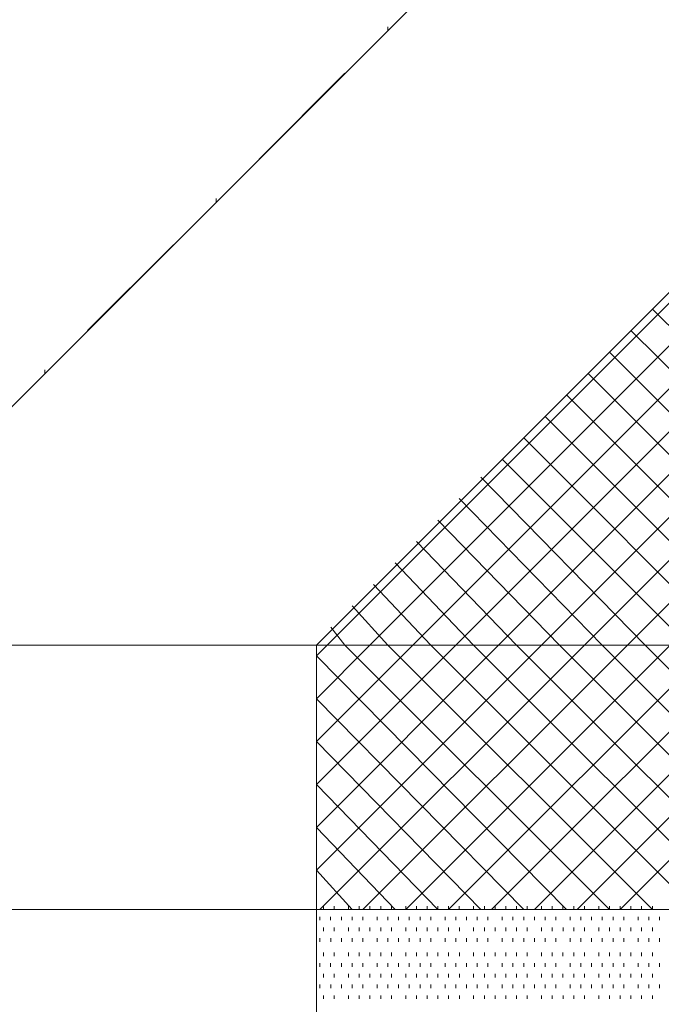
# Model space of a CAD drawing. Extents: x 309 to 1068, y 854 to 1368.
# Tile 11 of 82: x 398 to 410, y 965 to 984. Entities that reach past the tile are written whole.
import ezdxf

# ---------------------------------------------------------------- set-up
doc = ezdxf.new("R2010")
doc.units = 0
doc.layers.get('0').update_dxf_attribs({"linetype": 'CONTINUOUS'})
doc.layers.add('PDF_Geometry', color=7, linetype='CONTINUOUS', true_color=0xffffff)

msp = doc.modelspace()

# ---------------------------------------------------------------- linework, layer by layer
at = {"lineweight": 20}
msp.add_lwpolyline([(392.768534, 972.043478), (445.95277, 1025.227764), (565.635095, 1025.227764), (565.635095, 1000.111284), (512.450624, 946.926687), (458.442665, 946.926687)], dxfattribs=at)
at = {"layer": 'PDF_Geometry', "color": 252, "lineweight": 5}
for points in [[(408.003338, 966.965234), (403.199116, 971.837422), (403.405367, 972.043672), (456.589745, 1025.227578)], [(407.179742, 966.965234), (403.199116, 971.014297), (404.22849, 972.043672), (457.413337, 1025.227578)], [(406.356147, 966.965234), (403.199116, 970.190703), (405.052558, 972.043672), (458.236932, 1025.227578)], [(405.532559, 966.965234), (403.199116, 969.367109), (405.876146, 972.043672), (459.060524, 1025.227578)], [(404.709428, 966.965234), (403.199116, 968.543515), (406.699277, 972.043672), (459.883651, 1025.227578)], [(403.885839, 966.965234), (403.199116, 967.719922), (407.522865, 972.043672), (460.707243, 1025.227578)], [(403.268023, 966.965234), (408.345996, 972.043672), (461.530839, 1025.227578)], [(404.091619, 966.965234), (409.170056, 972.043672), (462.354431, 1025.227578)], [(404.914742, 966.965234), (409.993652, 972.043672), (463.178026, 1025.227578)], [(405.738803, 966.965234), (410.816775, 972.043672), (464.00115, 1025.227578)], [(406.562398, 966.965234), (411.640371, 972.043672), (464.824742, 1025.227578)], [(407.385522, 966.965234), (412.463959, 972.043672), (465.648337, 1025.227578)], [(408.209117, 966.965234), (413.287554, 972.043672), (466.471933, 1025.227578)], [(409.032713, 966.965234), (414.110678, 972.043672), (467.295056, 1025.227578)], [(404.572085, 983.847115), (404.572085, 983.915553)], [(402.101304, 981.376334), (403.748491, 983.023521)], [(401.278178, 980.553208), (401.278178, 980.621646)], [(398.807397, 978.082428), (400.454584, 979.729615)], [(415.483647, 972.729922), (409.650522, 978.49414)], [(415.071617, 972.31789), (409.238492, 978.082578)], [(414.797402, 971.700547), (414.454272, 972.043672), (408.826462, 977.670546)], [(397.983804, 977.258834), (397.983804, 977.32774)], [(414.797402, 970.876953), (413.630684, 972.043672), (408.414896, 977.258984)], [(414.797402, 970.053359), (412.806617, 972.043672), (408.003338, 976.847422)], [(414.797402, 969.229765), (411.983493, 972.043672), (407.591773, 976.43539)], [(414.797402, 968.406172), (411.159898, 972.043672), (407.179742, 976.023828)], [(414.797402, 967.583047), (410.336774, 972.043672), (406.768185, 975.611796)], [(414.591151, 966.965234), (409.512714, 972.043672), (406.356147, 975.268672)], [(413.768027, 966.965234), (408.689118, 972.043672), (405.944117, 974.857109)], [(412.94396, 966.965234), (407.865995, 972.043672), (405.532559, 974.445547)], [(412.120372, 966.965234), (407.042399, 972.043672), (405.120993, 974.033515)], [(411.297241, 966.965234), (406.219276, 972.043672), (404.709428, 973.621953)], [(410.473652, 966.965234), (405.395215, 972.043672), (404.297398, 973.209922)], [(409.650522, 966.965234), (404.572085, 972.043672), (403.885839, 972.798359)], [(408.826462, 966.965234), (403.748496, 972.043672), (403.474275, 972.386797)]]:
    msp.add_lwpolyline(points, dxfattribs=at)
at = {"layer": 'PDF_Geometry', "color": 0, "lineweight": 15}
for points in [[(403.199394, 972.043521), (456.383769, 1025.227896)], [(413.150118, 972.043521), (379.661211, 972.043521)], [(414.796973, 972.043478), (392.768534, 972.043478)], [(405.120943, 966.965289), (380.141259, 966.965289)]]:
    msp.add_lwpolyline(points, dxfattribs=at)
at = {"layer": 'PDF_Geometry', "color": 0, "lineweight": 20}
for points in [[(403.199584, 960.445907), (403.199584, 972.04372)], [(414.797352, 966.965234), (403.199537, 966.965234)]]:
    msp.add_lwpolyline(points, dxfattribs=at)
at = {"layer": 'PDF_Geometry', "color": 252, "lineweight": 9}
for points in [[(403.336552, 966.965282), (403.336552, 967.03372)], [(403.542338, 966.965282), (403.542338, 967.03372)], [(403.817025, 966.965282), (403.817025, 967.03372)], [(404.022804, 966.965282), (404.022804, 967.03372)], [(404.228583, 966.965282), (404.228583, 967.03372)], [(404.434834, 966.965282), (404.434834, 967.03372)], [(404.640613, 966.965282), (404.640613, 967.03372)], [(404.914835, 966.965282), (404.914835, 967.03372)], [(405.121086, 966.965282), (405.121086, 967.03372)], [(405.326865, 966.965282), (405.326865, 967.03372)], [(405.532645, 966.965282), (405.532645, 967.03372)], [(405.738431, 966.965282), (405.738431, 967.03372)], [(405.94421, 966.965282), (405.94421, 967.03372)], [(406.218897, 966.965282), (406.218897, 967.03372)], [(406.424676, 966.965282), (406.424676, 967.03372)], [(406.630927, 966.965282), (406.630927, 967.03372)], [(406.836713, 966.965282), (406.836713, 967.03372)], [(407.042492, 966.965282), (407.042492, 967.03372)], [(407.248271, 966.965282), (407.248271, 967.03372)], [(407.522958, 966.965282), (407.522958, 967.03372)], [(407.728744, 966.965282), (407.728744, 967.03372)], [(407.934523, 966.965282), (407.934523, 967.03372)], [(408.140302, 966.965282), (408.140302, 967.03372)], [(408.346554, 966.965282), (408.346554, 967.03372)], [(408.620775, 966.965282), (408.620775, 967.03372)], [(408.826555, 966.965282), (408.826555, 967.03372)], [(409.032334, 966.965282), (409.032334, 967.03372)], [(409.238585, 966.965282), (409.238585, 967.03372)], [(409.444364, 966.965282), (409.444364, 967.03372)], [(409.65015, 966.965282), (409.65015, 967.03372)], [(403.268023, 966.759453), (403.268023, 966.82789)], [(403.473804, 966.759453), (403.473804, 966.82789)], [(403.680055, 966.759453), (403.680055, 966.82789)], [(403.885836, 966.759453), (403.885836, 966.82789)], [(404.091617, 966.759453), (404.091617, 966.82789)], [(404.366306, 966.759453), (404.366306, 966.82789)], [(404.572086, 966.759453), (404.572086, 966.82789)], [(404.777867, 966.759453), (404.777867, 966.82789)], [(404.983648, 966.759453), (404.983648, 966.82789)], [(405.189429, 966.759453), (405.189429, 966.82789)], [(405.39568, 966.759453), (405.39568, 966.82789)], [(405.669898, 966.759453), (405.669898, 966.82789)], [(405.875679, 966.759453), (405.875679, 966.82789)], [(406.081931, 966.759453), (406.081931, 966.82789)], [(406.287711, 966.759453), (406.287711, 966.82789)], [(406.493492, 966.759453), (406.493492, 966.82789)], [(406.768179, 966.759453), (406.768179, 966.82789)], [(406.973962, 966.759453), (406.973962, 966.82789)], [(407.179743, 966.759453), (407.179743, 966.82789)], [(407.385523, 966.759453), (407.385523, 966.82789)], [(407.591304, 966.759453), (407.591304, 966.82789)], [(407.797556, 966.759453), (407.797556, 966.82789)], [(408.071774, 966.759453), (408.071774, 966.82789)], [(408.277555, 966.759453), (408.277555, 966.82789)], [(408.483804, 966.759453), (408.483804, 966.82789)], [(408.689586, 966.759453), (408.689586, 966.82789)], [(408.895368, 966.759453), (408.895368, 966.82789)], [(409.101148, 966.759453), (409.101148, 966.82789)], [(409.375835, 966.759453), (409.375835, 966.82789)], [(409.581618, 966.759453), (409.581618, 966.82789)], [(409.787398, 966.759453), (409.787398, 966.82789)], [(403.336742, 966.553531), (403.336742, 966.621968)], [(403.542524, 966.553531), (403.542524, 966.621968)], [(403.817211, 966.553531), (403.817211, 966.621968)], [(404.022993, 966.553531), (404.022993, 966.621968)], [(404.228773, 966.553531), (404.228773, 966.621968)], [(404.434555, 966.553531), (404.434555, 966.621968)], [(404.640806, 966.553531), (404.640806, 966.621968)], [(404.915025, 966.553531), (404.915025, 966.621968)], [(405.120804, 966.553531), (405.120804, 966.621968)], [(405.327055, 966.553531), (405.327055, 966.621968)], [(405.532838, 966.553531), (405.532838, 966.621968)], [(405.738617, 966.553531), (405.738617, 966.621968)], [(405.944399, 966.553531), (405.944399, 966.621968)], [(406.219086, 966.553531), (406.219086, 966.621968)], [(406.424869, 966.553531), (406.424869, 966.621968)], [(406.630648, 966.553531), (406.630648, 966.621968)], [(406.83643, 966.553531), (406.83643, 966.621968)], [(407.042682, 966.553531), (407.042682, 966.621968)], [(407.248461, 966.553531), (407.248461, 966.621968)], [(407.522679, 966.553531), (407.522679, 966.621968)], [(407.72893, 966.553531), (407.72893, 966.621968)], [(407.934713, 966.553531), (407.934713, 966.621968)], [(408.140492, 966.553531), (408.140492, 966.621968)], [(408.346275, 966.553531), (408.346275, 966.621968)], [(408.620961, 966.553531), (408.620961, 966.621968)], [(408.826744, 966.553531), (408.826744, 966.621968)], [(409.032523, 966.553531), (409.032523, 966.621968)], [(409.238306, 966.553531), (409.238306, 966.621968)], [(409.444557, 966.553531), (409.444557, 966.621968)], [(409.650336, 966.553531), (409.650336, 966.621968)], [(403.268397, 966.347695), (403.268397, 966.416132)], [(403.47418, 966.347695), (403.47418, 966.416132)], [(403.679961, 966.347695), (403.679961, 966.416132)], [(403.885741, 966.347695), (403.885741, 966.416132)], [(404.091522, 966.347695), (404.091522, 966.416132)], [(404.366211, 966.347695), (404.366211, 966.416132)], [(404.571992, 966.347695), (404.571992, 966.416132)], [(404.777773, 966.347695), (404.777773, 966.416132)], [(404.984022, 966.347695), (404.984022, 966.416132)], [(405.189804, 966.347695), (405.189804, 966.416132)], [(405.395586, 966.347695), (405.395586, 966.416132)], [(405.670272, 966.347695), (405.670272, 966.416132)], [(405.876053, 966.347695), (405.876053, 966.416132)], [(406.081836, 966.347695), (406.081836, 966.416132)], [(406.287616, 966.347695), (406.287616, 966.416132)], [(406.493398, 966.347695), (406.493398, 966.416132)], [(406.768041, 966.347568), (406.768041, 966.416005)], [(406.973823, 966.347568), (406.973823, 966.416005)], [(407.179604, 966.347568), (407.179604, 966.416005)], [(407.385854, 966.347568), (407.385854, 966.416005)], [(407.591635, 966.347568), (407.591635, 966.416005)], [(407.797416, 966.347568), (407.797416, 966.416005)], [(408.072104, 966.347568), (408.072104, 966.416005)], [(408.277885, 966.347568), (408.277885, 966.416005)], [(408.483666, 966.347568), (408.483666, 966.416005)], [(408.689448, 966.347568), (408.689448, 966.416005)], [(408.895229, 966.347568), (408.895229, 966.416005)], [(409.101479, 966.347568), (409.101479, 966.416005)], [(409.375698, 966.347568), (409.375698, 966.416005)], [(409.581479, 966.347568), (409.581479, 966.416005)], [(409.787729, 966.347568), (409.787729, 966.416005)], [(403.336505, 966.07288), (403.336505, 966.141787)], [(403.542757, 966.07288), (403.542757, 966.141787)], [(403.816975, 966.07288), (403.816975, 966.141787)], [(404.022754, 966.07288), (404.022754, 966.141787)], [(404.229005, 966.07288), (404.229005, 966.141787)], [(404.434788, 966.07288), (404.434788, 966.141787)], [(404.640567, 966.07288), (404.640567, 966.141787)], [(404.915253, 966.07288), (404.915253, 966.141787)], [(405.121036, 966.07288), (405.121036, 966.141787)], [(405.326819, 966.07288), (405.326819, 966.141787)], [(405.532598, 966.07288), (405.532598, 966.141787)], [(405.738381, 966.07288), (405.738381, 966.141787)], [(405.944632, 966.07288), (405.944632, 966.141787)], [(406.21885, 966.07288), (406.21885, 966.141787)], [(406.424629, 966.07288), (406.424629, 966.141787)], [(406.63088, 966.07288), (406.63088, 966.141787)], [(406.836663, 966.07288), (406.836663, 966.141787)], [(407.042442, 966.07288), (407.042442, 966.141787)], [(407.248225, 966.07288), (407.248225, 966.141787)], [(407.522912, 966.07288), (407.522912, 966.141787)], [(407.728694, 966.07288), (407.728694, 966.141787)], [(407.934473, 966.07288), (407.934473, 966.141787)], [(408.140256, 966.07288), (408.140256, 966.141787)], [(408.346507, 966.07288), (408.346507, 966.141787)], [(408.620725, 966.07288), (408.620725, 966.141787)], [(408.826504, 966.07288), (408.826504, 966.141787)], [(409.032756, 966.07288), (409.032756, 966.141787)], [(409.238538, 966.07288), (409.238538, 966.141787)], [(409.444317, 966.07288), (409.444317, 966.141787)], [(409.6501, 966.07288), (409.6501, 966.141787)], [(403.268116, 965.867288), (403.268116, 965.935726)], [(403.473897, 965.867288), (403.473897, 965.935726)], [(403.679679, 965.867288), (403.679679, 965.935726)], [(403.885929, 965.867288), (403.885929, 965.935726)], [(404.09171, 965.867288), (404.09171, 965.935726)], [(404.365929, 965.867288), (404.365929, 965.935726)], [(404.572179, 965.867288), (404.572179, 965.935726)], [(404.77796, 965.867288), (404.77796, 965.935726)], [(404.983741, 965.867288), (404.983741, 965.935726)], [(405.189522, 965.867288), (405.189522, 965.935726)], [(405.395304, 965.867288), (405.395304, 965.935726)], [(405.669991, 965.867288), (405.669991, 965.935726)], [(405.875772, 965.867288), (405.875772, 965.935726)], [(406.081554, 965.867288), (406.081554, 965.935726)], [(406.287804, 965.867288), (406.287804, 965.935726)], [(406.493585, 965.867288), (406.493585, 965.935726)], [(406.767804, 965.867288), (406.767804, 965.935726)], [(406.974054, 965.867288), (406.974054, 965.935726)], [(407.179835, 965.867288), (407.179835, 965.935726)], [(407.385616, 965.867288), (407.385616, 965.935726)], [(407.591397, 965.867288), (407.591397, 965.935726)], [(407.797179, 965.867288), (407.797179, 965.935726)], [(408.071866, 965.867288), (408.071866, 965.935726)], [(408.277647, 965.867288), (408.277647, 965.935726)], [(408.483429, 965.867288), (408.483429, 965.935726)], [(408.689679, 965.867288), (408.689679, 965.935726)], [(408.89546, 965.867288), (408.89546, 965.935726)], [(409.101241, 965.867288), (409.101241, 965.935726)], [(409.375929, 965.867288), (409.375929, 965.935726)], [(409.58171, 965.867288), (409.58171, 965.935726)], [(409.787491, 965.867288), (409.787491, 965.935726)], [(403.336459, 965.661507), (403.336459, 965.729944)], [(403.54271, 965.661507), (403.54271, 965.729944)], [(403.816928, 965.661507), (403.816928, 965.729944)], [(404.022708, 965.661507), (404.022708, 965.729944)], [(404.228959, 965.661507), (404.228959, 965.729944)], [(404.434741, 965.661507), (404.434741, 965.729944)], [(404.640521, 965.661507), (404.640521, 965.729944)], [(404.915211, 965.661507), (404.915211, 965.729944)], [(405.12099, 965.661507), (405.12099, 965.729944)], [(405.326772, 965.661507), (405.326772, 965.729944)], [(405.532551, 965.661507), (405.532551, 965.729944)], [(405.738334, 965.661507), (405.738334, 965.729944)], [(405.944585, 965.661507), (405.944585, 965.729944)], [(406.218804, 965.661507), (406.218804, 965.729944)], [(406.424583, 965.661507), (406.424583, 965.729944)], [(406.630834, 965.661507), (406.630834, 965.729944)], [(406.836617, 965.661507), (406.836617, 965.729944)], [(407.042396, 965.661507), (407.042396, 965.729944)], [(407.248178, 965.661507), (407.248178, 965.729944)], [(407.522865, 965.661507), (407.522865, 965.729944)], [(407.728646, 965.661507), (407.728646, 965.729944)], [(407.934429, 965.661507), (407.934429, 965.729944)], [(408.140209, 965.661507), (408.140209, 965.729944)], [(408.346459, 965.661507), (408.346459, 965.729944)], [(408.620677, 965.661507), (408.620677, 965.729944)], [(408.82646, 965.661507), (408.82646, 965.729944)], [(409.032709, 965.661507), (409.032709, 965.729944)], [(409.23849, 965.661507), (409.23849, 965.729944)], [(409.444271, 965.661507), (409.444271, 965.729944)], [(409.650054, 965.661507), (409.650054, 965.729944)], [(403.267977, 965.455527), (403.267977, 965.523965)], [(403.474226, 965.455527), (403.474226, 965.523965)], [(403.680007, 965.455527), (403.680007, 965.523965)], [(403.88579, 965.455527), (403.88579, 965.523965)], [(404.09157, 965.455527), (404.09157, 965.523965)], [(404.366258, 965.455527), (404.366258, 965.523965)], [(404.572038, 965.455527), (404.572038, 965.523965)], [(404.777821, 965.455527), (404.777821, 965.523965)], [(404.983602, 965.455527), (404.983602, 965.523965)], [(405.189851, 965.455527), (405.189851, 965.523965)], [(405.395632, 965.455527), (405.395632, 965.523965)], [(405.669852, 965.455527), (405.669852, 965.523965)], [(405.876101, 965.455527), (405.876101, 965.523965)], [(406.081882, 965.455527), (406.081882, 965.523965)], [(406.287663, 965.455527), (406.287663, 965.523965)], [(406.493446, 965.455527), (406.493446, 965.523965)], [(406.768133, 965.455527), (406.768133, 965.523965)], [(406.973913, 965.455527), (406.973913, 965.523965)], [(407.179694, 965.455527), (407.179694, 965.523965)], [(407.385477, 965.455527), (407.385477, 965.523965)], [(407.591726, 965.455527), (407.591726, 965.523965)], [(407.797507, 965.455527), (407.797507, 965.523965)], [(408.071725, 965.455527), (408.071725, 965.523965)], [(408.277977, 965.455527), (408.277977, 965.523965)], [(408.483758, 965.455527), (408.483758, 965.523965)], [(408.689538, 965.455527), (408.689538, 965.523965)], [(408.895319, 965.455527), (408.895319, 965.523965)], [(409.101102, 965.455527), (409.101102, 965.523965)], [(409.375789, 965.455527), (409.375789, 965.523965)], [(409.58157, 965.455527), (409.58157, 965.523965)], [(409.787351, 965.455527), (409.787351, 965.523965)], [(403.336835, 965.249748), (403.336835, 965.318186)], [(403.542613, 965.249748), (403.542613, 965.318186)], [(403.8173, 965.249748), (403.8173, 965.318186)], [(404.023083, 965.249748), (404.023083, 965.318186)], [(404.228864, 965.249748), (404.228864, 965.318186)], [(404.434647, 965.249748), (404.434647, 965.318186)], [(404.640427, 965.249748), (404.640427, 965.318186)], [(404.915114, 965.249748), (404.915114, 965.318186)], [(405.120895, 965.249748), (405.120895, 965.318186)], [(405.327146, 965.249748), (405.327146, 965.318186)], [(405.532927, 965.249748), (405.532927, 965.318186)], [(405.738708, 965.249748), (405.738708, 965.318186)], [(405.944489, 965.249748), (405.944489, 965.318186)], [(406.219177, 965.249748), (406.219177, 965.318186)], [(406.424958, 965.249748), (406.424958, 965.318186)], [(406.630739, 965.249748), (406.630739, 965.318186)], [(406.83652, 965.249748), (406.83652, 965.318186)], [(407.042771, 965.249748), (407.042771, 965.318186)], [(407.248552, 965.249748), (407.248552, 965.318186)], [(407.52277, 965.249748), (407.52277, 965.318186)], [(407.729022, 965.249748), (407.729022, 965.318186)], [(407.934802, 965.249748), (407.934802, 965.318186)], [(408.140583, 965.249748), (408.140583, 965.318186)], [(408.346364, 965.249748), (408.346364, 965.318186)], [(408.621053, 965.249748), (408.621053, 965.318186)], [(408.826834, 965.249748), (408.826834, 965.318186)], [(409.032614, 965.249748), (409.032614, 965.318186)], [(409.238395, 965.249748), (409.238395, 965.318186)], [(409.444647, 965.249748), (409.444647, 965.318186)], [(409.650427, 965.249748), (409.650427, 965.318186)]]:
    msp.add_lwpolyline(points, dxfattribs=at)

doc.saveas('drawing.dxf')
